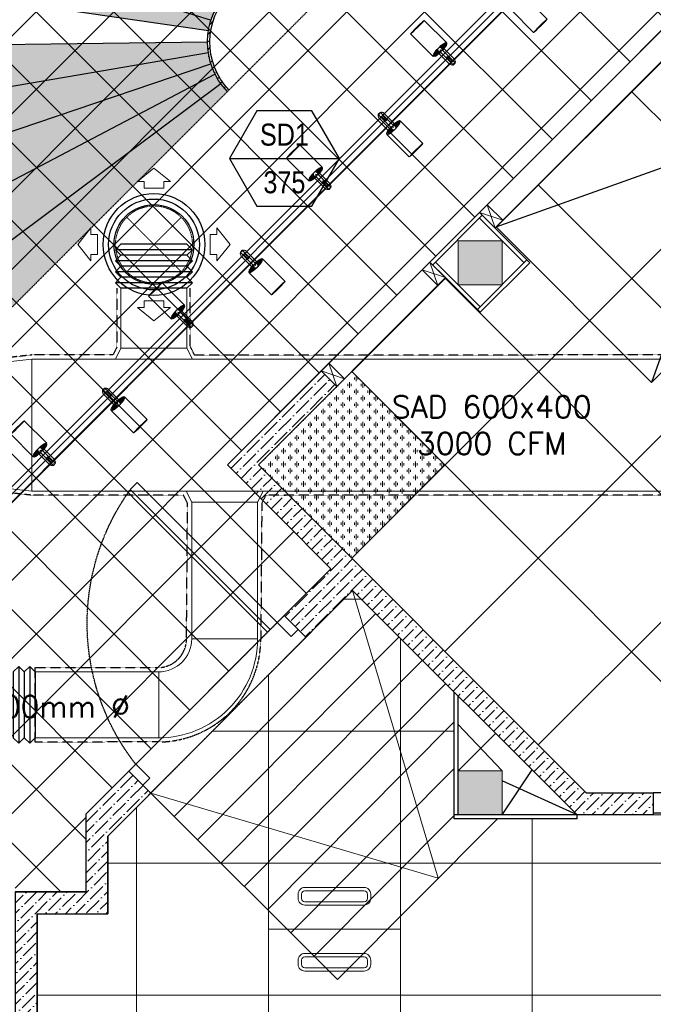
# Model space of a CAD drawing. Header units: millimetres. Extents: x -1435 to 74790, y -2508 to 13830.
# Tile 35 of 95: x 9825 to 12708, y 2559 to 7035. Entities that reach past the tile are written whole.
import ezdxf
from ezdxf.enums import TextEntityAlignment as Align

# ---------------------------------------------------------------- set-up
doc = ezdxf.new("R2010")
doc.units = ezdxf.units.MM
for name, pattern in [('( Hidden )', [0.375, 0.25, -0.125]), ('DASHED', [0.75, 0.5, -0.25]), ('HIDDEN', [0.375, 0.25, -0.125]), ('HIDDEN2', [0.1875, 0.125, -0.0625]), ('HIDDENX2', [19.05, 12.7, -6.35])]:
    doc.linetypes.add(name, pattern=pattern)
for name, color, linetype, lineweight in [('a- flr dim 02', 1, 'Continuous', 30), ('A-BULKHEAD', 252, 'Continuous', 5), ('A-DOOR', 1, 'Continuous', 0), ('A-GA DIM', 1, 'Continuous', 5), ('A-JOINERY', 1, 'Continuous', 30), ('A-LIGHT', 1, 'Continuous', 5), ('A-LINTEL', 252, '( Hidden )', 0), ('A-RAMP', 1, 'Continuous', 5), ('A-Wall & Column', 2, 'Continuous', 0), ('EQ', 252, 'Continuous', 25)]:
    doc.layers.add(name, color=color, linetype=linetype, lineweight=lineweight)
for name, color, linetype, lineweight, true_color in [('A-100MM', 7, 'Continuous', 0, 0xff5c5c), ('A-CEILING-01', 7, 'Continuous', 5, 0xd56ca8), ('A-CEILING-02', 7, 'Continuous', 5, 0xf27172), ('A-CEILING-04', 7, 'Continuous', 5, 0x2776bb), ('A-CEILING-08', 7, 'Continuous', 5, 0xd56ca8), ('ACMV-SA-DUCT', 200, 'Continuous', 20, 0xbf00ff), ('ACMV-SA-FLOW-ARROW', 200, 'Continuous', 20, 0xbf00ff), ('M-MEP-ELLG-LIGHT', 5, 'Continuous', 15, 0x0000ff)]:
    doc.layers.add(name, color=color, linetype=linetype, lineweight=lineweight, true_color=true_color)
for name, color, linetype in [('A-CELING ELEMENT', 1, 'Continuous'), ('ACMV-SA-DUCT-TEXT', 7, 'Continuous'), ('DOOR', 1, 'Continuous'), ('Legend', 7, 'Continuous')]:
    doc.layers.add(name, color=color, linetype=linetype)
for name, color, linetype, true_color in [('ACMV-DUCT-THERMAL-INT-INS', 9, 'DASHED', 0x808080), ('ACMV-FLEX DUCT', 9, 'Continuous', 0x808080), ('ACMV-GRD', 30, 'Continuous', 0xff7f00), ('Exhaut Hoods', 7, 'Continuous', 0xf26722), ('RCP LAYOUT', 9, 'Continuous', 0x808080)]:
    doc.layers.add(name, color=color, linetype=linetype, true_color=true_color)
doc.styles.add('Arial Narrow', font='ARIALN.TTF')
doc.styles.get("Standard").update_dxf_attribs({"font": 'arial.ttf'})
pattern_1 = [(45, (0, 0), (19.8873782, 72.9203868), [93.75, -18.75, 0, -18.75])]
pattern_2 = [(45, (0, 0), (13.2582521, 48.6135912), [62.5, -12.5, 0, -12.5])]

# ---------------------------------------------------------------- blocks, each defined once
blk = doc.blocks.new('Door-Hurgh')
at = {"layer": 'DOOR', "color": 8, "true_color": 0x808080, "elevation": 0}
for points in [[(43489.7, 2604.7), (43539.7, 2604.7), (43539.7, 2704.7), (43489.7, 2704.7)], [(44439.7, 2604.7), (44489.7, 2604.7), (44489.7, 2704.7), (44439.7, 2704.7)], [(44439.7, 1705.1), (44389.7, 1705.1), (44389.7, 2604.7), (44439.7, 2604.7)]]:
    blk.add_lwpolyline(points, close=True, dxfattribs=at)
at = {"layer": 'EQ', "color": 8, "linetype": 'HIDDEN2', "ltscale": 7, "true_color": 0x808080}
blk.add_arc((44441.5, 2605.4, 0), 901.8, 180.0462, 266.7054, dxfattribs=at)
blk = doc.blocks.new('A$C4da9750c')
at = {"layer": 'DOOR', "color": 8, "true_color": 0x808080}
for points in [[(31.8, -95.5), (63.6, -63.7), (0, 0), (-31.8, -31.8)], [(668.1, -732), (636.3, -763.8), (0, -127.3), (31.8, -95.5)], [(-643.7, -770.7), (-611.9, -738.9), (-675.5, -675.3), (-707.3, -707.1)]]:
    blk.add_lwpolyline(points, close=True, dxfattribs=at)
at = {"layer": 'EQ', "color": 8, "linetype": 'HIDDEN2', "ltscale": 7, "true_color": 0x808080}
blk.add_arc((28.7, 79), 1038.9, 231.9313, 305.787, dxfattribs=at)
blk = doc.blocks.new('A$C81f607aa')
at = {"layer": 'A-100MM', "true_color": 0x808080, "transparency": 33554687}
h = blk.add_hatch(dxfattribs=at)
h.set_pattern_fill('ANSI36', color=8, scale=260)
h.set_pattern_definition([(45, (0, 0), (17.23573, 63.19767), [81.25, -16.25, 0, -16.25])])
h.paths.add_polyline_path([(-2797.2, 3520), (-2492, 3520), (-2492, 3420), (-2838.6, 3420), (-3861.3, 4439.4), (-4073.5, 4227.2), (-4171.7, 4325.6), (-3959.6, 4537.7), (-4429.9, 5011.3), (-4003.3, 5437.9), (-3932.6, 5367.2), (-4288.5, 5011.3)])
h = blk.add_hatch(dxfattribs=at)
h.set_pattern_fill('ANSI36', color=8, scale=260)
h.set_pattern_definition([(45, (451552.75, 162145.904), (17.2357278, 63.1976686), [81.25, -16.25, 0, -16.25])])
h.paths.add_polyline_path([(-5295, 200), (-5295, 2970), (-4974.3, 2970), (-4974.3, 3070), (-4974.3, 3323), (-4779, 3518.4), (-4878.9, 3618.3), (-5074.3, 3423), (-5074.3, 3070), (-5395, 3070), (-5395, 200)])
at = {"layer": 'A-Wall & Column', "true_color": 0x808080}
h = blk.add_hatch(color=8, dxfattribs=at)
h.dxf.hatch_style = 1
h.paths.add_polyline_path([(-3180, 6030), (-3380, 6030), (-3380, 5830), (-3180, 5830)])
h = blk.add_hatch(color=8, dxfattribs=at)
h.dxf.hatch_style = 1
h.paths.add_polyline_path([(-3180, 3620), (-3380, 3620), (-3380, 3420), (-3180, 3420)])
at = {"color": 8, "true_color": 0x808080}
for p, q in [((-3080, 5930), (-3282.9, 6132.9)), ((-3482.9, 5932.9), (-3280, 5730)), ((-3292.7, 5717.3), (-3067.3, 5942.7))]:
    blk.add_line(p, q, dxfattribs=at)
for points in [[(-3282.9, 6158.3), (-3247.5, 6193.7), (-3176.8, 6123), (-3212.1, 6087.6), (-3282.9, 6158.3)], [(-3270.1, 6145.6), (-3495.6, 5920.1)], [(-3543.7, 5897.5), (-3508.3, 5932.9), (-3437.6, 5862.1), (-3473, 5826.8), (-3543.7, 5897.5)], [(-3543.7, 5897.5), (-3473, 5826.8)], [(-4003.3, 5437.9), (-3967.9, 5473.2), (-3897.2, 5402.5), (-3932.6, 5367.2), (-4003.3, 5437.9)]]:
    blk.add_lwpolyline(points, dxfattribs=at)
blk.add_lwpolyline([(-3282.9, 6158.3), (-3508.3, 5932.9), (-3280, 5704.5), (-3054.5, 5930)], close=True, dxfattribs=at)
at = {"layer": 'a- flr dim 02', "color": 8, "lineweight": -3, "true_color": 0x808080}
blk.add_lwpolyline([(-5295, 200), (-5295, 2970), (-4974.3, 2970), (-4974.3, 3070), (-4974.3, 3323), (-4779, 3518.4), (-4878.9, 3618.3), (-5074.3, 3423), (-5074.3, 3070), (-5395, 3070), (-5395, 200), (-5295, 200)], dxfattribs=at)
at = {"layer": 'A-JOINERY', "color": 8, "true_color": 0x808080}
for p, q in [((-1101.2, 8340), (-3282.9, 6158.3)), ((-1030.5, 8269.3), (-3212.1, 6087.6)), ((-3508.3, 5932.9), (-4003.3, 5437.9)), ((-3437.6, 5862.1), (-3932.6, 5367.2)), ((-3180, 3620), (-3380, 3831)), ((-3380, 3620), (-3209.3, 3790.7)), ((-3180, 3420), (-3043.5, 3625)), ((-2838.6, 3420), (-3180, 3574)), ((-2838.6, 3420), (-3398, 3420)), ((-2838.6, 3402), (-2838.6, 3420))]:
    blk.add_line(p, q, dxfattribs=at)
for points in [[(-2838.6, 3402), (-3398, 3402), (-3398, 3977.6)], [(-3380, 3420), (-3380, 3959.7)]]:
    blk.add_lwpolyline(points, dxfattribs=at)
at = {"layer": 'A-LINTEL', "color": 8, "lineweight": 0, "ltscale": 8, "true_color": 0x808080}
for p, q in [((-4878.9, 3618.3), (-4171.7, 4325.6)), ((-4779, 3518.4), (-4073.5, 4227.2))]:
    blk.add_line(p, q, dxfattribs=at)
at = {"layer": 'A-RAMP', "color": 8, "true_color": 0x808080}
for p, q in [((-4672.8, 3412.5), (-3755.5, 4334)), ((-4566.6, 3306.7), (-3649.4, 4228.2)), ((-4460.4, 3200.8), (-3543.1, 4122.3)), ((-4354.1, 3094.9), (-3436.9, 4016.4)), ((-4247.9, 2989), (-3398, 3842.8)), ((-4141.6, 2883.1), (-3398, 3630.1)), ((-4035.4, 2777.2), (-3398, 3417.5))]:
    blk.add_line(p, q, dxfattribs=at)
for points in [[(-4779, 3518.4), (-3470.5, 3132), (-3861.3, 4439.4)], [(-4779.1, 3518.6), (-3929.1, 2671.3), (-3201.7, 3402)]]:
    blk.add_lwpolyline(points, dxfattribs=at)
at = {"layer": 'A-Wall & Column', "color": 8, "lineweight": -3, "true_color": 0x808080}
for p, q in [((-5074.3, 3423), (-5074.3, 3070)), ((-4974.3, 3323), (-4974.3, 2970)), ((-5395, 3070), (-5074.3, 3070)), ((-5295, 2970), (-5295, 200)), ((-5295, 2970), (-4974.3, 2970))]:
    blk.add_line(p, q, dxfattribs=at)
at = {"layer": 'A-Wall & Column', "color": 8, "lineweight": 0, "true_color": 0x808080}
for points in [[(-3247.5, 6193.7), (-3212.1, 6087.6)], [(-3282.9, 6158.3), (-3176.8, 6123)], [(-3508.3, 5932.9), (-3473, 5826.8)], [(-3543.7, 5897.5), (-3437.6, 5862.1)], [(-3967.9, 5473.2), (-3932.6, 5367.2)], [(-4003.3, 5437.9), (-3897.2, 5402.5)]]:
    blk.add_lwpolyline(points, dxfattribs=at)
at = {"layer": 'A-Wall & Column', "color": 8, "true_color": 0x808080}
for points in [[(-3380, 5830), (-3180, 5830), (-3180, 6030), (-3380, 6030)], [(-3380, 3420), (-3180, 3420), (-3180, 3620), (-3380, 3620)]]:
    blk.add_lwpolyline(points, close=True, dxfattribs=at)
at = {"layer": 'A-Wall & Column', "color": 8, "lineweight": -3, "true_color": 0x808080}
blk.add_lwpolyline([(-2797.2, 3520), (-2492, 3520), (-2492, 3420), (-2838.6, 3420), (-3861.3, 4439.4), (-4073.5, 4227.2), (-4171.7, 4325.6), (-3959.6, 4537.7), (-4429.9, 5011.3), (-4003.3, 5437.9), (-3932.6, 5367.2), (-4288.5, 5011.3), (-2797.2, 3520)], dxfattribs=at)
at = {"layer": 'A-DOOR', "color": 8, "true_color": 0x808080, "xscale": -1, "rotation": 269.9945836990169}
blk.add_blockref('A$C4da9750c', (-4108.1, 4262), dxfattribs=at)
at = {"layer": 'A-DOOR', "color": 8, "linetype": 'DASHED', "lineweight": 0, "ltscale": 50, "true_color": 0x808080, "xscale": 0.9, "yscale": 0.9, "zscale": 0.9, "rotation": 180.0000000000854}
blk.add_blockref('Door-Hurgh', (37548.7, 5864.2, 0), dxfattribs=at)
blk = doc.blocks.new('XR-CP-DS$0$ceiling element 01')
at = {"layer": 'A-CELING ELEMENT', "lineweight": 5, "true_color": 0x808080, "transparency": 33554687}
h = blk.add_hatch(dxfattribs=at)
h.set_pattern_fill('ANSI36', color=8, scale=300)
h.set_pattern_definition(pattern_1)
h.paths.add_polyline_path([(-425629.8, -157750.9, -0.039119), (-425655.9, -157707.5), (-427128.8, -158480.5, 0.039269), (-426963.6, -158744.9)])
h.paths.add_polyline_path([(-427216.5, -158526.6, -0.039231), (-427344.4, -158225.6), (-431924, -159775.1), (-429595.3, -159775.1)])
h.paths.add_polyline_path([(-427146.3, -156679.9, 0.039168), (-427262.3, -156968.3), (-425674.3, -157463.1, -0.03857), (-425655.4, -157416.9)])
h.paths.add_polyline_path([(-425704.2, -155604.7, 0.039168), (-426005.5, -155681.4), (-425472.4, -157256.8, -0.03857), (-425424.2, -157244.1)])
edge = h.paths.add_edge_path()
edge.add_line((-430171.7, -151115.1), (-430279.8, -151115.1))
edge.add_line((-430279.8, -151115.1), (-430279.8, -151215.1))
edge.add_line((-430279.8, -151215.1), (-430479.8, -151215.1))
edge.add_line((-430479.8, -151215.1), (-430479.8, -151115.1))
edge.add_line((-430479.8, -151115.1), (-430629.8, -151115.1))
edge.add_line((-430629.8, -151115.1), (-430629.8, -150665.1))
edge.add_line((-430629.8, -150665.1), (-432321.8, -150665.1))
edge.add_line((-432321.8, -150665.1), (-432321.8, -150772.9))
edge.add_line((-432321.8, -150772.9), (-426859.3, -156104.6))
edge.add_arc((-425365.2, -157562.3), 2087.3, 126.7377, 135.7079, ccw=False)
edge.add_line((-426613.8, -155889.5), (-430171.7, -151115.1))
edge = h.paths.add_edge_path()
edge.add_line((-424199.8, -150665.1), (-424199.8, -151115.1))
edge.add_line((-424199.8, -151115.1), (-424349.8, -151115.1))
edge.add_line((-424349.8, -151115.1), (-424349.8, -151215.1))
edge.add_line((-424349.8, -151215.1), (-424444.6, -151215.1))
edge.add_line((-424444.6, -151215.1), (-425069.6, -155496))
edge.add_arc((-425365.2, -157562.3), 2087.3, 72.8718, 81.8578, ccw=False)
edge.add_line((-424750.5, -155567.5), (-423223, -150665.1))
edge.add_line((-423223, -150665.1), (-424199.8, -150665.1))
h.paths.add_polyline_path([(-424567.7, -153182.9), (-424331.7, -153182.9), (-424331.7, -153418.9), (-424567.7, -153418.9)], flags=16)
h = blk.add_hatch(dxfattribs=at)
h.set_pattern_fill('ANSI36', color=8, scale=300)
h.set_pattern_definition(pattern_1)
h.paths.add_polyline_path([(-426846.1, -159033.2, -0.036239), (-427043, -158804), (-428346.2, -159775.1), (-427588, -159775.1)])
h.paths.add_polyline_path([(-427423.6, -157908.4, -0.039197), (-427452.5, -157582.9), (-432321.8, -157641.9), (-432321.8, -158745.1)])
h.paths.add_polyline_path([(-425674.9, -157660.7, -0.038923), (-425686.3, -157611.6), (-427325.9, -157891.7, 0.039228), (-427250.5, -158193.8)])
h.paths.add_polyline_path([(-425560.1, -157303.4, -0.038492), (-425518.1, -157276.7), (-426291, -155804.1, 0.039154), (-426553.9, -155969.8)])
h.paths.add_polyline_path([(-426337.7, -155715.3, -0.039172), (-426037.7, -155586.2), (-427702.8, -150665.1), (-428988.4, -150665.1)])
h = blk.add_hatch(dxfattribs=at)
h.set_pattern_fill('ANSI36', color=8, scale=200)
h.set_pattern_definition(pattern_2)
h.paths.add_polyline_path([(-427235.6, -156635.7, -0.03916), (-427068.3, -156355.4), (-432321.8, -152634.9), (-432321.8, -154121.3)])
h.paths.add_polyline_path([(-425454.1, -150665.1), (-426550.3, -150665.1), (-425721.8, -155505.6, -0.039276), (-425395.8, -155475.2)])
h.paths.add_polyline_path([(-425690.1, -157561.6, -0.038719), (-425686, -157511.7), (-427331.8, -157271.4, 0.039193), (-427353.2, -157581.7)], flags=17)
h.paths.add_polyline_path([(-425084.2, -155595.8, 0.039193), (-425394.6, -155575.9), (-425374.5, -157239, -0.038719), (-425324.5, -157241.6)], flags=17)
h.paths.add_polyline_path([(-423965.7, -156152.8, 0.996512), (-426776.1, -158963.3), (-425599.9, -157787, -0.900286), (-425184.4, -157294.8), (-424476.2, -156294.7), (-424567.8, -156294.7), (-424567.8, -156058.7), (-424331.8, -156058.7), (-424331.8, -156294.7), (-424476.2, -156294.7), (-425184.4, -157294.8, -0.042192), (-425142, -157329.1)])
h = blk.add_hatch(dxfattribs=at)
h.set_pattern_fill('ANSI36', color=8, scale=200)
h.set_pattern_definition(pattern_2)
h.paths.add_polyline_path([(-423965.7, -156152.8), (-423894.2, -156081.3, 0.996645), (-426846.1, -159033.2), (-426776.1, -158963.3, -0.996512)])
h = blk.add_hatch(dxfattribs=at)
h.set_pattern_fill('ANSI36', color=8, scale=200)
h.set_pattern_definition(pattern_2)
h.paths.add_polyline_path([(-425599.9, -157787), (-425592.8, -157779.9, -0.979051), (-425149.1, -157336.2), (-425142, -157329.1, 0.979692)])
at = {"layer": 'A-CEILING-01', "color": 8, "true_color": 0x808080}
for points in [[(-426846.1, -159033.2, -0.996645), (-423894.2, -156081.3)], [(-426776.1, -158963.3, -0.996512), (-423965.7, -156152.8, -0.915697)]]:
    blk.add_lwpolyline(points, format="xyb", dxfattribs=at)
at = {"layer": 'A-CELING ELEMENT', "color": 8, "linetype": '( Hidden )', "lineweight": -3, "ltscale": 10, "true_color": 0x808080}
blk.add_lwpolyline([(-427588, -159775.1), (-432321.8, -159775.1), (-432321.8, -150665.1), (-423119.8, -150665.1), (-423119.8, -155306.9), (-427588, -159775.1)], dxfattribs=at)
at = {"layer": 'A-CELING ELEMENT', "color": 8, "lineweight": -3, "true_color": 0x808080}
for points in [[(-427262.5, -156968.2), (-425674.3, -157463.1)], [(-425686, -157511.7), (-427332, -157271.4)], [(-427353.4, -157581.7), (-425690.1, -157561.6)], [(-425686.3, -157611.6), (-427326.1, -157891.8)], [(-427250.6, -158193.8), (-425674.9, -157660.7)], [(-425655.9, -157707.5), (-427128.8, -158480.6)], [(-426963.6, -158744.9), (-425629.8, -157750.9)]]:
    blk.add_lwpolyline(points, dxfattribs=at)
for points in [[(-425599.9, -157787, -0.979692), (-425142, -157329.1, -0.99998)], [(-425592.8, -157779.9, -0.979051), (-425149.1, -157336.2, -0.913399)]]:
    blk.add_lwpolyline(points, format="xyb", dxfattribs=at)
blk = doc.blocks.new('LIGHT-600X600MM')
at = {"color": 0}
blk.add_line((300, 0), (-300, 0), dxfattribs=at)
blk.add_lwpolyline([(-300, 300), (-300, -300), (300, -300), (300, 300)], close=True, dxfattribs=at)
for points in [[(-165, 160), (-165, 140, 0.414214), (-135, 110), (135, 110, 0.414214), (165, 140), (165, 160, 0.414214), (135, 190), (-135, 190, 0.414214)], [(-150, 160), (-150, 140, 0.414214), (-135, 125), (135, 125, 0.414214), (150, 140), (150, 160, 0.414214), (135, 175), (-135, 175, 0.414214)], [(-165, -160), (-165, -140, -0.414214), (-135, -110), (135, -110, -0.414214), (165, -140), (165, -160, -0.414214), (135, -190), (-135, -190, -0.414214)], [(-150, -160), (-150, -140, -0.414214), (-135, -125), (135, -125, -0.414214), (150, -140), (150, -160, -0.414214), (135, -175), (-135, -175, -0.414214)]]:
    blk.add_lwpolyline(points, format="xyb", close=True, dxfattribs=at)
blk.add_attdef('E', text='', height=100).set_placement((400, 250), align=Align.MIDDLE_CENTER)
blk = doc.blocks.new('A$C98a85b24')
at = {"layer": 'M-MEP-ELLG-LIGHT', "color": 8, "true_color": 0x808080}
blk.add_blockref('LIGHT-600X600MM', (7067, 2899.9), dxfattribs=at)
blk = doc.blocks.new('track-L-1')
at = {"color": 8, "linetype": 'Continuous', "lineweight": 13, "true_color": 0x808080}
for p, q in [((-93, -5.8), (-93, 5.7)), ((-93, 1), (-89, 1)), ((-83, 6.7), (-92, 6.7)), ((-91.9, -1.2), (-91.9, 1)), ((-90.5, 6.7), (-90.5, 8.3)), ((-90.5, 8.3), (-85, 8.3)), ((-90.5, 6.9), (-85, 6.9)), ((-89, -1.2), (-89, 1)), ((-85, 6.7), (-85, 8.3)), ((-83, 6.9), (-83, 5.7)), ((-10, 6.9), (-83, 6.9)), ((-11, 15.4), (-77.5, 15.4)), ((-75.5, 2.9), (-75.5, -3.1)), ((-75.5, 2.9), (-46.4, 2.9)), ((-46.6, 2.9), (-46.6, -3.1)), ((-46.4, -3.1), (-46.4, 2.9)), ((-11, 6.9), (-11, 15.4)), ((-6.5, 6.9), (-10.8, 11.2)), ((-5.1, 8), (-10.6, 13.5)), ((-5.1, 7.9), (-10.4, 15.8)), ((-3.5, 8.8), (-10.1, 18.5)), ((-3.5, 8.8), (-9.6, 22.8)), ((-1.8, 9.3), (-9, 26)), ((-9, -6.1), (-9, 5.9)), ((-6.5, 3.9), (-9, 3.9)), ((-1.8, 9.3), (-7, 34.5)), ((0, 9.4), (-5.8, 37.6)), ((0, 9.4), (-0.6, 43.4)), ((-0.5, 43.4), (144.7, 43.5)), ((1.8, 9.3), (1.2, 42.9)), ((1.8, 9.3), (5.7, 35.2)), ((3.5, 8.8), (6.9, 31.2)), ((3.5, 8.8), (8.5, 22.7)), ((5.1, 8), (9, 18.9)), ((5.1, 8), (9.4, 15.5)), ((6.5, 7), (9.6, 12.4)), ((6.5, 6.9), (9.7, 10.9)), ((7.7, 5.7), (9.9, 8.3)), ((-93, -1.2), (-89, -1.2)), ((-92, -6.8), (-83, -6.8)), ((-90.5, -8.5), (-90.5, -6.8)), ((-90.5, -7.1), (-85, -7.1)), ((-90.5, -8.5), (-85, -8.5)), ((-85, -8.5), (-85, -6.8)), ((-83, -7.1), (-83, -5.8)), ((-83, -7.1), (-10, -7.1)), ((-77.5, -15.6), (-11, -15.6)), ((-75.5, -3.1), (-46.4, -3.1)), ((-11, -15.6), (-11, -7.1)), ((-6.5, -7), (-10.8, -11.3)), ((-5.1, -8.1), (-10.6, -13.6)), ((-5.1, -8.1), (-10.4, -15.9)), ((-3.5, -8.9), (-10.1, -18.6)), ((-3.5, -8.9), (-9.6, -22.9)), ((-6.5, -4.1), (-9, -4.1)), ((-1.8, -9.4), (-9, -26.1)), ((-1.8, -9.4), (-7, -34.6)), ((0, -9.6), (-5.8, -37.7)), ((0, -9.6), (-0.6, -43.6)), ((-0.5, -43.6), (144.7, -43.5)), ((1.8, -9.4), (1.2, -43)), ((1.8, -9.4), (5.7, -35.3)), ((3.5, -8.9), (6.9, -31.3)), ((3.5, -8.9), (8.5, -22.8)), ((5.1, -8.1), (9, -19.1)), ((5.1, -8.1), (9.4, -15.6)), ((6.5, -7.1), (9.6, -12.5)), ((6.5, -7.1), (9.7, -11)), ((7.7, -5.8), (9.9, -8.4))]:
    blk.add_line(p, q, dxfattribs=at)
for centre, radius, start, end in [((-92, 5.7), 1, 90.0041, 180.0041), ((-77.5, -0.1), 15.5, 90.0041, 154.188), ((-10, 5.9), 1, 0.0041, 90.0041), ((0, -0.1), 9.5, 205.0436, 154.9646), ((2, 9.9), 10.4, 214.9292, 253.0242), ((-92, -5.8), 1, 180.0041, 270.0041), ((-77.5, -0.1), 15.5, 205.8202, 270.0041), ((-10, -6.1), 1, 270.0041, 0.0041), ((2, -10), 10.4, 106.984, 145.0789)]:
    blk.add_arc(centre, radius, start, end, dxfattribs=at)
for centre, ratio, start_param, end_param in [((-0.5, -0.1), 0.243873, -1.409174, 4.550767), ((144.7, 0), 0.034014, -1.570796, 4.712389)]:
    blk.add_ellipse(centre, major_axis=(0, -43.5), ratio=ratio, start_param=start_param, end_param=end_param, dxfattribs=at)
blk = doc.blocks.new('A$Ce144d348')
at = {"layer": 'M-MEP-ELLG-LIGHT', "color": 252}
blk.add_lwpolyline([(3223, -5724), (3273, -5724), (3273, -9235), (8919.9, -9235), (13625, -4529.9), (13625, -356.4), (13675, -356.4), (13675, -4550.7), (8940.7, -9285), (3223, -9285)], close=True, dxfattribs=at)
blk.add_lwpolyline([(3248, -5724), (3248, -9260), (8930.3, -9260), (13650, -4540.3), (13650, -356.4)], dxfattribs=at)
at = {"layer": 'M-MEP-ELLG-LIGHT', "color": 1, "true_color": 0xff0000, "xscale": -1, "rotation": 134.9999999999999}
for p in [(11891.9, -6370.6), (11326.2, -6936.3), (10699, -7563.5), (10071.9, -8190.8)]:
    blk.add_blockref('track-L-1', p, dxfattribs=at)
at = {"layer": 'M-MEP-ELLG-LIGHT', "color": 1, "true_color": 0xff0000, "rotation": 135}
for p in [(11536.9, -6581.3), (10971.2, -7147), (10344, -7774.2), (9716.9, -8401.5)]:
    blk.add_blockref('track-L-1', p, dxfattribs=at)
blk = doc.blocks.new('A$Cdc4cfb19')
at = {"layer": 'A-CEILING-02'}
h = blk.add_hatch(dxfattribs=at)
h.set_pattern_fill('GOST_GLASS', color=252, scale=5, double=1)
h.set_pattern_definition([(45, (4671.914, 3079.773), (42.4264, 0), [25, -35]), (45, (4682.52, 3079.773), (42.4264, 0), [10, -50]), (45, (4671.914, 3090.38), (42.4264, 0), [10, -50])])
h.paths.add_polyline_path([(0, 600), (600, 600), (600, 0), (0, 0)])
at = {"layer": 'A-CEILING-02', "color": 252}
blk.add_lwpolyline([(0, 600), (600, 600), (600, 0), (0, 0)], close=True, dxfattribs=at)
blk = doc.blocks.new('A$C256bf26b')
at = {"layer": 'A-CEILING-01', "true_color": 0x808080}
h = blk.add_hatch(dxfattribs=at)
h.set_pattern_fill('ANSI37', color=8, scale=2000)
h.set_pattern_definition([(45, (0, 0), (-176.7767, 176.7767), []), (135, (0, 0), (-176.7767, -176.7767), [])])
edge = h.paths.add_edge_path()
edge.add_line((17350, 13380), (12020, 13380))
edge.add_line((12020, 13380), (12020, 13280))
edge.add_line((12020, 13280), (11820, 13280))
edge.add_line((11820, 13280), (11820, 13380))
edge.add_line((11820, 13380), (6090, 13380))
edge.add_line((6090, 13380), (6090, 13280))
edge.add_line((6090, 13280), (5890, 13280))
edge.add_line((5890, 13280), (5890, 13380))
edge.add_line((5890, 13380), (350, 13380))
edge.add_line((350, 13380), (200, 13380))
edge.add_line((200, 13380), (200, 4520))
edge.add_line((200, 4520), (650, 4520))
edge.add_line((650, 4520), (650, 4220))
edge.add_line((650, 4220), (200, 4220))
edge.add_line((200, 4220), (200, 3270))
edge.add_line((200, 3270), (3945, 3270))
edge.add_line((3945, 3270), (3945, 3920))
edge.add_line((3945, 3920), (6135, 3920))
edge.add_line((6135, 3920), (6135, 3270))
edge.add_line((6135, 3270), (9805, 3270))
edge.add_line((9805, 3270), (9805, 3070))
edge.add_line((9805, 3070), (10125.7, 3070))
edge.add_line((10125.7, 3070), (10125.7, 3423))
edge.add_line((10125.7, 3423), (11242.1, 4539.4))
edge.add_line((11242.1, 4539.4), (10770.1, 5011.3))
edge.add_line((10770.1, 5011.3), (11904.4, 6145.6))
edge.add_line((11904.4, 6145.6), (14298.8, 8540))
edge.add_line((14298.8, 8540), (14450, 8540))
edge.add_line((14450, 8540), (14450, 9620))
edge.add_line((14450, 9620), (14450, 12330))
edge.add_arc((15200, 12330), 750, 90, 180, ccw=False)
edge.add_line((15200, 13080), (17350, 13080))
edge.add_line((17350, 13080), (17350, 13380))
h.paths.add_polyline_path([(5890.1, 11294.2), (6090.1, 11294.2), (6090.1, 11094.2), (5890.1, 11094.2)], flags=16)
h.paths.add_polyline_path([(5890.1, 9330), (6090.1, 9330), (6090.1, 9130), (5890.1, 9130)], flags=16)
h.paths.add_polyline_path([(5890, 8418.4), (6090, 8418.4), (6090, 8218.4), (5890, 8218.4)], flags=16)
h.paths.add_polyline_path([(5890, 6030), (6090, 6030), (6090, 5830), (5890, 5830)], flags=16)
h.paths.add_polyline_path([(11820, 8418.4), (12020, 8418.4), (12020, 8218.4), (11820, 8218.4)], flags=16)
h.paths.add_polyline_path([(11820, 9330), (12020, 9330), (12020, 9130), (11820, 9130)], flags=16)
h.paths.add_polyline_path([(11820.1, 11294.2), (12020.1, 11294.2), (12020.1, 11094.2), (11820.1, 11094.2)], flags=16)
at = {"layer": 'A-CEILING-04', "true_color": 0x808080}
h = blk.add_hatch(dxfattribs=at)
h.set_pattern_fill('_USER', color=8, scale=600, angle=134.95, double=1, pattern_type=0)
h.set_pattern_definition([(134.95, (10911.55, 5011.3), (-424.634, -423.89), []), (224.95, (10911.55, 5011.3), (423.89, -424.634), [])])
h.paths.add_polyline_path([(14450, 6923.4), (14450, 7988.8), (14169.5, 8269.3), (11987.9, 6087.6), (12145.5, 5930), (11920, 5704.5), (11762.4, 5862.1), (10911.5, 5011.3), (12402.8, 3520), (14450, 3520)])
at = {"layer": 'A-BULKHEAD', "color": 8, "ltscale": 5, "true_color": 0x808080}
blk.add_lwpolyline([(11196.7, 5437.9), (14098.8, 8340), (14169.5, 8269.3), (11987.9, 6087.6), (12145.5, 5930), (11920, 5704.5), (11762.4, 5862.1), (11267.4, 5367.2), (11196.7, 5437.9)], dxfattribs=at)
at = {"layer": 'A-CEILING-01', "color": 8, "true_color": 0x808080}
blk.add_lwpolyline([(9805, 3070), (10125.7, 3070), (10125.7, 3423), (11240.4, 4537.7), (10770.1, 5011.3), (11904.4, 6145.6), (14298.8, 8540), (14450, 8540), (14450, 9620), (14450, 12330, -0.414214), (15200, 13080), (17350, 13080), (17350, 13380), (12020, 13380), (12020, 13280), (11820, 13280), (11820, 13380), (6090, 13380)], format="xyb", dxfattribs=at)
blk.add_lwpolyline([(11762.4, 5862.1), (11762.4, 5862.1), (10911.5, 5011.3), (12402.8, 3520), (14450, 3520), (14450, 6923.4), (14450, 7988.8), (14169.5, 8269.3), (11987.9, 6087.6), (12145.5, 5930), (11920, 5704.5), (11762.4, 5862.1), (11762.4, 5862.1)], dxfattribs=at)
for points in [[(11802, 3977.6), (11802, 3402), (12361.4, 3402), (12361.4, 3420), (17230, 3420), (17230, 2170), (15200, 2170), (15202, 2518), (12157, 2518), (12157, 198), (9905, 200), (9905, 2970), (10225.7, 2970), (10225.7, 3323), (11338.8, 4439.4), (11802, 3977.6)], [(11820, 3620), (12020, 3620), (12020, 3420), (11820, 3420)]]:
    blk.add_lwpolyline(points, close=True, dxfattribs=at)
at = {"layer": 'A-CEILING-04', "color": 8, "linetype": 'Continuous', "true_color": 0x808080}
for p, q in [((11299.5, 4400), (11381.3, 4400)), ((11557, 198.5), (11557, 4223.6)), ((10957, 199.1), (10957, 4056.5)), ((10701.3, 3800), (11802, 3800)), ((10357, 199.6), (10357, 3454.7)), ((12157, 2518), (12157, 3402)), ((10225.7, 3200), (17230.8, 3200)), ((9905, 2600), (17229.6, 2600))]:
    blk.add_line(p, q, dxfattribs=at)
at = {"layer": 'M-MEP-ELLG-LIGHT', "color": 8, "linetype": 'HIDDENX2', "true_color": 0x808080, "const_width": 10}
for points in [[(12475.6, 8413.8, 0.996645), (9523.7, 5461.9, 1)], [(12404.1, 8342.3, 0.996512), (9593.7, 5531.9, 1)]]:
    blk.add_lwpolyline(points, format="xyb", dxfattribs=at)
at = {"color": 8, "true_color": 0x808080}
blk.add_blockref('A$C81f607aa', (15200, 0), dxfattribs=at)
at = {"layer": 'A-CEILING-08', "color": 8, "lineweight": 0, "true_color": 0x808080}
blk.add_blockref('XR-CP-DS$0$ceiling element 01', (436369.8, 164495.1), dxfattribs=at)
at = {"layer": 'A-GA DIM', "color": 8, "true_color": 0x808080, "rotation": 45.00000000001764}
blk.add_blockref('A$Cdc4cfb19', (11335.8, 4587), dxfattribs=at)
at = {"layer": 'A-LIGHT', "color": 8, "true_color": 0x808080}
for name, p in [('A$C98a85b24', (4190, 0)), ('A$Ce144d348', (200, 13480))]:
    blk.add_blockref(name, p, dxfattribs=at)
blk = doc.blocks.new('FC300')
at = {"layer": 'ACMV-FLEX DUCT'}
for p, q in [((-50, 150), (-25, 175)), ((-50, 150), (-50, -150)), ((-25, 175), (-25, -175)), ((-25, 175), (0, 150)), ((0, 150), (0, -150)), ((-50, -150), (-25, -175)), ((-25, -175), (0, -150))]:
    blk.add_line(p, q, dxfattribs=at)
blk = doc.blocks.new('AIR Terminal Tag')
at = {"layer": 'Legend'}
blk.add_line((-250, 0), (250, 0), dxfattribs=at)
blk.add_lwpolyline([(-125, 216.5), (-250, 0), (-125, -216.5), (125, -216.5), (250, 0), (125, 216.5)], close=True, dxfattribs=at)
at = {"layer": 'Legend', "style": 'Arial Narrow'}
for tag, p in [('AIR_TERMINAL_TYPE_NUMBER', (0, 108.3)), ('CFM', (0, -108.3))]:
    blk.add_attdef(tag, text='', height=100, dxfattribs=at).set_placement(p, align=Align.MIDDLE_CENTER)
blk = doc.blocks.new('SA-RCD-350')
at = {"layer": 'ACMV-GRD'}
for radius in [231.5, 206.5, 181.5]:
    blk.add_circle((0, 0), radius, dxfattribs=at)
at = {"layer": 'ACMV-SA-DUCT', "linetype": 'HIDDEN'}
for p, q in [((-123.7, 123.7), (123.7, -123.7)), ((123.7, 123.7), (-123.7, -123.7))]:
    blk.add_line(p, q, dxfattribs=at)
blk.add_circle((0, 0), 175, dxfattribs=at)
at = {"layer": 'ACMV-SA-FLOW-ARROW'}
for points in [[(0, 346.5), (-75, 286.5), (-45, 286.5), (-45, 256.5), (45, 256.5), (45, 286.5), (75, 286.5), (0, 346.5)], [(-346.5, 0), (-286.5, 75), (-286.5, 45), (-256.5, 45), (-256.5, -45), (-286.5, -45), (-286.5, -75), (-346.5, 0)], [(346.5, 0), (286.5, 75), (286.5, 45), (256.5, 45), (256.5, -45), (286.5, -45), (286.5, -75), (346.5, 0)], [(0, -346.5), (-75, -286.5), (-45, -286.5), (-45, -256.5), (45, -256.5), (45, -286.5), (75, -286.5), (0, -346.5)]]:
    blk.add_lwpolyline(points, dxfattribs=at)
blk = doc.blocks.new('A$C526f7b77')
at = {"layer": 'Exhaut Hoods', "linetype": 'Continuous', "ltscale": 750}
blk.add_lwpolyline([(10001.1, 6876.6), (8509.9, 5385.4), (7802.8, 6092.6), (9294, 7583.7)], close=True, dxfattribs=at)
at = {"layer": 'Exhaut Hoods'}
for points in [[(9294, 7583.7), (8509.9, 5385.4)], [(7802.8, 6092.6), (10001.1, 6876.6)]]:
    blk.add_lwpolyline(points, dxfattribs=at)

msp = doc.modelspace()

# ---------------------------------------------------------------- linework, layer by layer
at = {"layer": 'ACMV-DUCT-THERMAL-INT-INS'}
for points in [[(10266.8, 5813.8), (10266.8, 5546.1), (10249, 5510.6), (9879.7, 5510.6), (9429.5, 5460.6, -0.412555), (9249.5, 5641.6), (9249.5, 9078.1), (9099.5, 9528.1), (9099.5, 9843.7), (9134.8, 9861.4, -0.404538), (9261.5, 9730.5, -0.404538)], [(14911, 4773), (14463, 4872.6), (10944.2, 4872.6), (10926.5, 4837.1), (10921.9, 4220.3, -0.414214), (10452.9, 3751.3), (9895.3, 3751.2), (9895.3, 4089.2), (10452.9, 4089.3, 0.414214), (10583.9, 4220.3), (10588.5, 4837.1), (10570.7, 4872.6), (9879.3, 4873.1), (9429.4, 4922.6, -0.413776), (8711.5, 5641.6), (8711.3, 5988.2), (8671.7, 6007.9)]]:
    msp.add_lwpolyline(points, format="xyb", dxfattribs=at)
msp.add_lwpolyline([(14911, 5610.1), (14463, 5510.6), (10620.3, 5510.4), (10600.6, 5549.9), (10600.6, 5813.8)], dxfattribs=at)
at = {"layer": 'ACMV-SA-DUCT'}
for points in [[(10285.8, 5813.8), (10585.8, 5813.8), (10585.8, 5541.6), (10285.8, 5541.6)], [(10285.8, 5541.6), (10585.8, 5541.6), (10610.8, 5491.6), (10260.8, 5491.6)], [(9430.5, 5441.6), (9880.8, 5491.6), (9880.3, 4891.6), (9430.5, 4941.6)], [(9880.3, 5491.6), (14065.1, 5491.6), (14065.1, 4891.6), (9880.3, 4891.6)], [(10607.5, 4841.6), (10907.5, 4841.6), (10932.5, 4891.6), (10582.5, 4891.6)], [(10607.5, 4841.6), (10907.5, 4841.6), (10907.5, 4220.2), (10607.5, 4220.2)], [(9895.3, 4070.2), (10457.5, 4070.2), (10457.5, 3770.2), (9895.3, 3770.2)]]:
    msp.add_lwpolyline(points, close=True, dxfattribs=at)
msp.add_lwpolyline([(10907.5, 4220.2, -0.414214), (10457.5, 3770.2), (10457.5, 4070.2, 0.414214), (10607.5, 4220.2)], format="xyb", close=True, dxfattribs=at)

# ---------------------------------------------------------------- block references
at = {"layer": 'ACMV-GRD'}
msp.add_blockref('SA-RCD-350', (10435.8, 6012.9), dxfattribs=at)
at = {"layer": 'ACMV-SA-DUCT', "rotation": 270}
for p in [(10435.8, 5963.8), (10435.8, 5913.8), (10435.8, 5863.8), (10435.8, 5813.8)]:
    msp.add_blockref('FC300', p, dxfattribs=at)
at = {"layer": 'ACMV-SA-DUCT'}
for p in [(9845.3, 3920.2), (9895.3, 3920.2)]:
    msp.add_blockref('FC300', p, dxfattribs=at)
at = {"layer": 'Exhaut Hoods'}
msp.add_blockref('A$C526f7b77', (4190, 0), dxfattribs=at)
at = {"layer": 'Legend'}
msp.add_blockref('AIR Terminal Tag', (11029.4, 6404), dxfattribs=at).add_auto_attribs({'CFM': '375', 'AIR_TERMINAL_TYPE_NUMBER': 'SD1'})
at = {"layer": 'RCP LAYOUT'}
msp.add_blockref('A$C256bf26b', (0, 0), dxfattribs=at)

# ---------------------------------------------------------------- texts
at = {"layer": 'ACMV-SA-DUCT-TEXT', "char_height": 100, "attachment_point": 5}
for s, insert in [('{\\Fromans|c0;SAD 600x400\\P3000 CFM}', (11972.7, 5191.6)), ('{\\Fromans|c0;300mm %%C}', (9992.1, 3911.9))]:
    msp.add_mtext_dynamic_manual_height_columns(s, width=1639.938, gutter_width=1, heights=[0], dxfattribs=dict(at, insert=insert))

doc.saveas('drawing.dxf')
